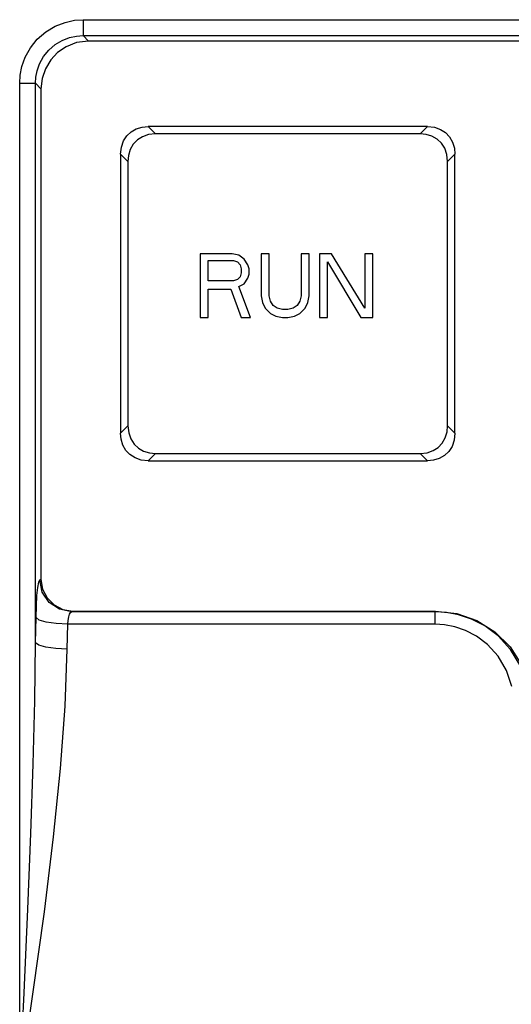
# Model space of a CAD drawing. Header units: millimetres. Extents: x 0 to 600, y 0 to 600.
# Tile 18 of 39: x 288 to 303, y 299 to 330. Entities that reach past the tile are written whole.
import ezdxf

# ---------------------------------------------------------------- set-up
doc = ezdxf.new("R2010")
doc.units = ezdxf.units.MM
doc.header["$LTSCALE"] = 39.111111
doc.layers.get('0').update_dxf_attribs({"linetype": 'CONTINUOUS'})

msp = doc.modelspace()

# ---------------------------------------------------------------- linework, layer by layer
at = {"color": 7, "linetype": 'CONTINUOUS'}
for p, q in [((288.372, 329.257), (288.67, 329.436)), ((288.67, 329.436), (288.978, 329.556)), ((288.978, 329.556), (289.273, 329.62)), ((289.273, 329.62), (289.548, 329.639)), ((289.548, 329.639), (289.548, 329.14)), ((289.548, 329.639), (340.899, 329.639)), ((288.107, 329.025), (288.372, 329.257)), ((288.888, 328.989), (289.12, 329.079)), ((289.12, 329.079), (289.342, 329.127)), ((289.342, 329.127), (289.548, 329.14)), ((289.548, 329.14), (289.718, 328.966)), ((289.548, 329.14), (340.899, 329.14)), ((287.729, 328.461), (287.89, 328.754)), ((287.89, 328.754), (288.107, 329.025)), ((288.466, 328.681), (288.665, 328.855)), ((288.665, 328.855), (288.888, 328.989)), ((289.014, 328.791), (288.746, 328.608)), ((289.338, 328.918), (289.014, 328.791)), ((289.718, 328.966), (289.338, 328.918)), ((340.729, 328.966), (289.718, 328.966)), ((287.624, 328.166), (287.729, 328.461)), ((288.182, 328.258), (288.303, 328.478)), ((288.303, 328.478), (288.466, 328.681)), ((288.746, 328.608), (288.528, 328.377)), ((287.57, 327.892), (287.624, 328.166)), ((288.104, 328.036), (288.182, 328.258)), ((288.528, 328.377), (288.361, 328.1)), ((287.555, 327.647), (287.57, 327.892)), ((288.053, 327.646), (288.064, 327.83)), ((288.064, 327.83), (288.104, 328.036)), ((288.361, 328.1), (288.258, 327.792)), ((287.555, 296.171), (287.555, 327.647)), ((287.555, 327.647), (287.737, 327.647)), ((287.737, 327.647), (287.893, 327.647)), ((287.893, 327.647), (288.004, 327.646)), ((288.004, 327.646), (288.053, 327.646)), ((288.053, 310.064), (288.053, 327.646)), ((288.053, 327.646), (288.224, 327.472)), ((288.258, 327.792), (288.224, 327.472)), ((288.224, 327.472), (288.224, 312.063)), ((291.217, 326.212), (291.4, 326.267)), ((291.4, 326.267), (291.59, 326.284)), ((300.357, 326.284), (291.59, 326.284)), ((291.59, 326.284), (291.82, 326.053)), ((300.127, 326.053), (300.357, 326.284)), ((300.357, 326.284), (300.578, 326.26)), ((290.815, 325.831), (290.917, 325.989)), ((290.917, 325.989), (291.052, 326.117)), ((291.052, 326.117), (291.217, 326.212)), ((291.409, 325.963), (291.251, 325.861)), ((291.6, 326.029), (291.409, 325.963)), ((291.82, 326.053), (291.6, 326.029)), ((300.127, 326.053), (291.82, 326.053)), ((300.316, 326.036), (300.127, 326.053)), ((300.499, 325.981), (300.316, 326.036)), ((300.665, 325.886), (300.499, 325.981)), ((300.578, 326.26), (300.769, 326.194)), ((300.769, 326.194), (300.927, 326.092)), ((300.927, 326.092), (301.056, 325.957)), ((301.056, 325.957), (301.151, 325.791)), ((290.748, 325.64), (290.815, 325.831)), ((291.123, 325.726), (291.028, 325.561)), ((291.251, 325.861), (291.123, 325.726)), ((300.799, 325.758), (300.665, 325.886)), ((300.902, 325.6), (300.799, 325.758)), ((301.151, 325.791), (301.206, 325.608)), ((290.724, 325.418), (290.748, 325.64)), ((290.724, 325.418), (290.724, 316.65)), ((290.724, 325.418), (290.954, 325.187)), ((290.972, 325.377), (290.954, 325.187)), ((291.028, 325.561), (290.972, 325.377)), ((300.968, 325.409), (300.902, 325.6)), ((300.993, 325.187), (300.968, 325.409)), ((300.993, 325.187), (301.224, 325.418)), ((301.206, 325.608), (301.224, 325.418)), ((301.224, 316.65), (301.224, 325.418)), ((290.954, 325.187), (290.954, 316.881)), ((300.993, 316.881), (300.993, 325.187)), ((293.224, 322.284), (293.224, 320.284)), ((294.224, 322.284), (293.224, 322.284)), ((294.432, 322.242), (294.224, 322.284)), ((294.599, 322.114), (294.432, 322.242)), ((295.14, 322.284), (295.14, 320.965)), ((295.39, 322.284), (295.14, 322.284)), ((295.39, 320.965), (295.39, 322.284)), ((296.39, 322.284), (296.39, 320.965)), ((296.64, 322.284), (296.39, 322.284)), ((296.64, 320.965), (296.64, 322.284)), ((296.974, 322.284), (296.974, 320.284)), ((297.349, 322.284), (296.974, 322.284)), ((298.39, 320.582), (297.349, 322.284)), ((298.39, 322.284), (298.39, 320.582)), ((298.64, 322.284), (298.39, 322.284)), ((298.64, 320.284), (298.64, 322.284)), ((293.474, 321.433), (293.474, 322.072)), ((293.474, 322.072), (294.265, 322.072)), ((294.265, 322.072), (294.39, 322.029)), ((294.39, 322.029), (294.474, 321.944)), ((294.474, 321.944), (294.515, 321.816)), ((294.724, 321.944), (294.599, 322.114)), ((294.765, 321.816), (294.724, 321.944)), ((297.224, 320.284), (297.224, 322.029)), ((297.224, 322.029), (298.265, 320.284)), ((294.515, 321.689), (294.474, 321.561)), ((294.515, 321.816), (294.515, 321.689)), ((294.724, 321.518), (294.765, 321.646)), ((294.765, 321.646), (294.765, 321.816)), ((294.265, 321.433), (293.474, 321.433)), ((294.39, 321.476), (294.265, 321.433)), ((294.474, 321.561), (294.39, 321.476)), ((294.432, 321.263), (294.599, 321.348)), ((294.599, 321.348), (294.724, 321.518)), ((293.474, 320.284), (293.474, 321.178)), ((293.474, 321.178), (294.182, 321.178)), ((294.182, 321.178), (294.515, 320.284)), ((294.807, 320.284), (294.432, 321.263)), ((295.14, 320.965), (295.182, 320.752)), ((295.182, 320.752), (295.265, 320.582)), ((295.432, 320.795), (295.39, 320.965)), ((295.515, 320.667), (295.432, 320.795)), ((296.349, 320.795), (296.265, 320.667)), ((296.39, 320.965), (296.349, 320.795)), ((296.515, 320.582), (296.599, 320.752)), ((296.599, 320.752), (296.64, 320.965)), ((295.265, 320.582), (295.432, 320.412)), ((295.432, 320.412), (295.599, 320.327)), ((295.64, 320.582), (295.515, 320.667)), ((295.807, 320.54), (295.64, 320.582)), ((295.974, 320.54), (295.807, 320.54)), ((296.14, 320.582), (295.974, 320.54)), ((296.265, 320.667), (296.14, 320.582)), ((296.182, 320.327), (296.349, 320.412)), ((296.349, 320.412), (296.515, 320.582)), ((293.224, 320.284), (293.474, 320.284)), ((294.515, 320.284), (294.807, 320.284)), ((295.599, 320.327), (295.807, 320.284)), ((295.807, 320.284), (295.974, 320.284)), ((295.974, 320.284), (296.182, 320.327)), ((296.974, 320.284), (297.224, 320.284)), ((298.265, 320.284), (298.64, 320.284)), ((290.724, 316.65), (290.954, 316.881)), ((290.954, 316.881), (290.978, 316.661)), ((300.92, 316.508), (300.975, 316.692)), ((300.975, 316.692), (300.993, 316.881)), ((301.224, 316.65), (300.993, 316.881)), ((290.741, 316.461), (290.724, 316.65)), ((290.796, 316.278), (290.741, 316.461)), ((290.978, 316.661), (291.045, 316.47)), ((291.045, 316.47), (291.147, 316.312)), ((300.825, 316.342), (300.92, 316.508)), ((301.199, 316.429), (301.132, 316.238)), ((301.224, 316.65), (301.199, 316.429)), ((290.891, 316.113), (290.796, 316.278)), ((291.018, 315.978), (290.891, 316.113)), ((291.147, 316.312), (291.282, 316.183)), ((291.282, 316.183), (291.447, 316.088)), ((291.447, 316.088), (291.631, 316.033)), ((300.347, 316.039), (300.538, 316.106)), ((300.538, 316.106), (300.696, 316.207)), ((300.696, 316.207), (300.825, 316.342)), ((301.03, 316.079), (300.895, 315.952)), ((301.132, 316.238), (301.03, 316.079)), ((291.177, 315.875), (291.018, 315.978)), ((291.368, 315.809), (291.177, 315.875)), ((291.59, 315.784), (291.368, 315.809)), ((291.59, 315.784), (291.82, 316.015)), ((291.59, 315.784), (300.357, 315.784)), ((291.631, 316.033), (291.82, 316.015)), ((291.82, 316.015), (300.127, 316.015)), ((300.127, 316.015), (300.347, 316.039)), ((300.357, 315.784), (300.127, 316.015)), ((300.547, 315.802), (300.357, 315.784)), ((300.73, 315.857), (300.547, 315.802)), ((300.895, 315.952), (300.73, 315.857)), ((288.155, 311.972), (288.189, 312.043)), ((288.189, 312.043), (288.224, 312.063)), ((288.266, 311.662), (288.189, 312.043)), ((288.224, 312.063), (288.272, 311.756)), ((288.098, 311.549), (288.124, 311.803)), ((288.124, 311.803), (288.155, 311.972)), ((288.272, 311.756), (288.414, 311.477)), ((288.079, 311.228), (288.098, 311.549)), ((288.483, 311.339), (288.266, 311.662)), ((288.414, 311.477), (288.635, 311.257)), ((288.068, 310.858), (288.079, 311.228)), ((288.805, 311.122), (288.483, 311.339)), ((288.635, 311.257), (288.914, 311.115)), ((289.185, 311.045), (288.805, 311.122)), ((288.914, 311.115), (289.223, 311.066)), ((288.06, 310.461), (288.068, 310.858)), ((288.167, 310.782), (288.068, 310.858)), ((289.075, 310.773), (289.095, 310.88)), ((289.095, 310.88), (289.121, 310.965)), ((289.121, 310.965), (289.151, 311.021)), ((289.151, 311.021), (289.185, 311.045)), ((289.185, 311.045), (289.223, 311.066)), ((300.599, 311.045), (289.185, 311.045)), ((289.223, 311.066), (300.617, 311.066)), ((300.599, 311.045), (300.617, 311.066)), ((300.599, 310.65), (300.599, 311.045)), ((300.958, 311.023), (300.599, 311.045)), ((300.617, 311.066), (301.277, 310.993)), ((301.338, 310.951), (300.958, 311.023)), ((301.277, 310.993), (301.915, 310.771)), ((301.742, 310.815), (301.338, 310.951)), ((302.161, 310.599), (301.742, 310.815)), ((288.388, 310.716), (288.167, 310.782)), ((288.701, 310.67), (288.388, 310.716)), ((289.064, 310.65), (288.701, 310.67)), ((289.05, 309.867), (289.064, 310.65)), ((289.064, 310.65), (289.075, 310.773)), ((300.599, 310.65), (289.064, 310.65)), ((300.898, 310.631), (300.599, 310.65)), ((301.215, 310.571), (300.898, 310.631)), ((301.552, 310.457), (301.215, 310.571)), ((301.915, 310.771), (302.48, 310.417)), ((302.58, 310.285), (302.161, 310.599)), ((288.053, 310.064), (288.06, 310.461)), ((301.901, 310.275), (301.552, 310.457)), ((302.25, 310.01), (301.901, 310.275)), ((302.48, 310.417), (302.954, 309.946)), ((302.971, 309.858), (302.58, 310.285)), ((288.03, 308.247), (288.053, 310.064)), ((288.152, 309.993), (288.053, 310.064)), ((288.374, 309.931), (288.152, 309.993)), ((288.687, 309.887), (288.374, 309.931)), ((289.05, 309.867), (288.687, 309.887)), ((302.576, 309.651), (302.25, 310.01)), ((302.954, 309.946), (303.314, 309.375)), ((288.981, 308.076), (289.05, 309.867)), ((302.841, 309.203), (302.576, 309.651)), ((303.29, 309.326), (302.971, 309.858)), ((303.014, 308.691), (302.841, 309.203)), ((287.982, 306.261), (288.03, 308.247)), ((288.836, 306.119), (288.981, 308.076)), ((287.91, 304.083), (287.982, 306.261)), ((288.618, 303.972), (288.836, 306.119)), ((287.813, 301.697), (287.91, 304.083)), ((288.329, 301.619), (288.618, 303.972)), ((287.695, 299.078), (287.813, 301.697)), ((287.973, 299.037), (288.329, 301.619)), ((287.555, 296.171), (287.695, 299.078)), ((287.555, 296.171), (287.973, 299.037))]:
    msp.add_line(p, q, dxfattribs=at)

doc.saveas('drawing.dxf')
